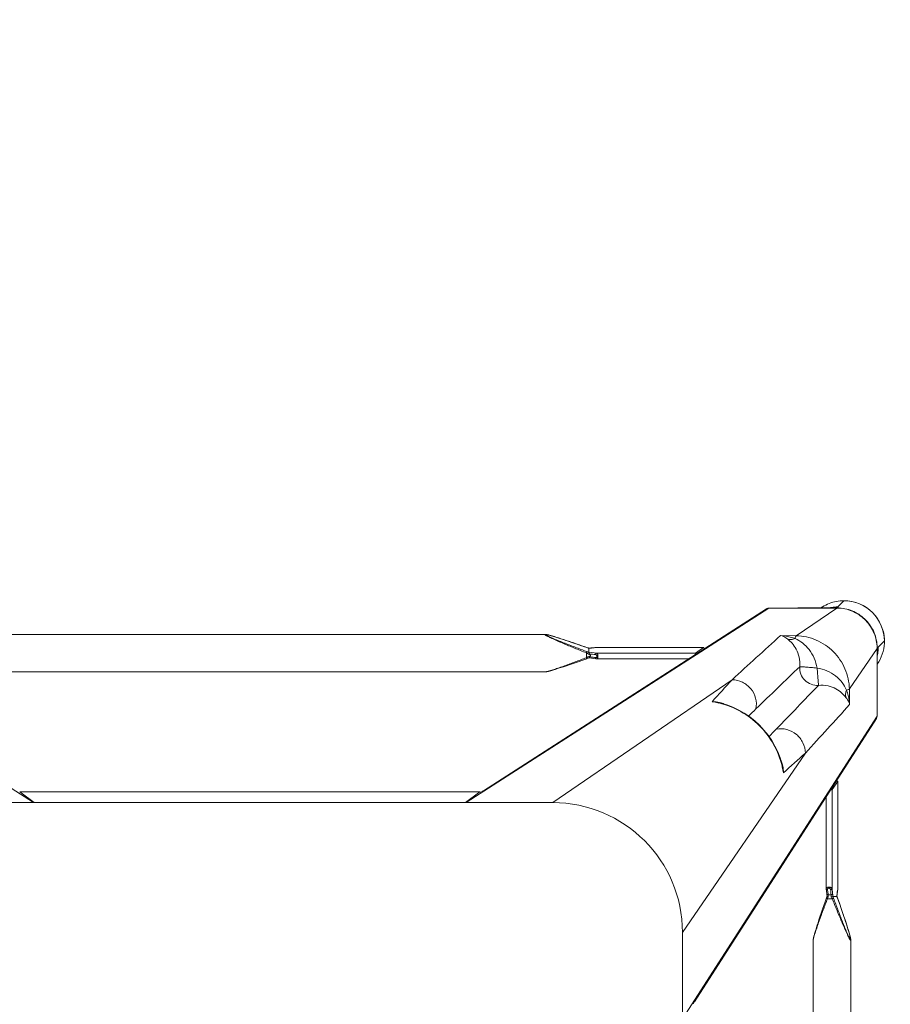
# Model space of a CAD drawing. Header units: millimetres. Extents: x 2950152 to 2989892, y -490837 to -470506.
# Tile 41 of 57: x 2971543 to 2971844, y -479328 to -478986. Entities that reach past the tile are written whole.
import ezdxf

# ---------------------------------------------------------------- set-up
doc = ezdxf.new("R2010")
doc.units = ezdxf.units.MM
doc.header["$LTSCALE"] = 1000
doc.header["$MEASUREMENT"] = 0
doc.layers.get('0').update_dxf_attribs({"linetype": 'CONTINUOUS'})
doc.layers.add('LV_FURNITURE', color=8, linetype='CONTINUOUS')

# ---------------------------------------------------------------- blocks, each defined once
blk = doc.blocks.new('SV2W-A')
at = {"color": 0, "linetype": 'Continuous', "lineweight": 15}
for p, q in [((56.89, 95.42), (57.25, 95.78)), ((59.37, 97.89), (57.24, 95.76)), ((-326.63, 95.39), (-221.63, 27.91)), ((33.37, 95.39), (-71.63, 27.91)), ((32.56, 95.16), (-65.67, 32.03)), ((33.37, 95.39), (56.84, 95.39)), ((42.81, 85.77), (56.84, 95.39)), ((43.43, 95.42), (55.05, 95.42)), ((56.21, 95.45), (56, 95.44)), ((56.62, 95.46), (56.84, 95.46)), ((-44.21, 86.25), (-249.04, 86.25)), ((-44.22, 86.25), (-44.21, 86.25)), ((-42.78, 85.96), (-42.99, 86.02)), ((-42.55, 85.9), (-42.78, 85.96)), ((-42.32, 85.84), (-42.55, 85.9)), ((-42.08, 85.77), (-42.32, 85.84)), ((-41.83, 85.7), (-42.08, 85.77)), ((-41.45, 85.59), (-41.83, 85.7)), ((-41.04, 85.47), (-41.45, 85.59)), ((-40.48, 85.29), (-41.04, 85.47)), ((42.81, 85.77), (37.39, 85.85)), ((-39.9, 85.11), (-40.48, 85.29)), ((-39.13, 84.87), (-39.9, 85.11)), ((-38.34, 84.61), (-39.13, 84.87)), ((-37.34, 84.28), (-38.34, 84.61)), ((-36.28, 83.93), (-37.34, 84.28)), ((-34.98, 83.49), (-36.28, 83.93)), ((-33.6, 83.02), (-34.98, 83.49)), ((-32.34, 82.58), (-33.6, 83.02)), ((-31.9, 82.43), (-32.34, 82.58)), ((-30.54, 81.95), (-31.9, 82.43)), ((-29.74, 81.66), (-30.54, 81.95)), ((73.35, 83.91), (71.22, 81.78)), ((-29.96, 78.17), (-29.96, 79.83)), ((-29.79, 81.68), (-29.79, 81.68)), ((-29.14, 81.46), (-29.14, 81.46)), ((-29.13, 81.45), (-29.13, 80.07)), ((-29.13, 80.07), (-28.93, 80.05)), ((-28.93, 80.05), (-26.41, 79.75)), ((-28.54, 79.06), (-28.54, 78.79)), ((-28.25, 81.53), (-28.4, 81.51)), ((-27.59, 81.6), (-28.25, 81.53)), ((-28.25, 81.53), (-28.19, 81.53)), ((-28.19, 81.53), (-27.99, 81.55)), ((-27.99, 81.55), (-27.6, 81.6)), ((-27.6, 81.6), (-27.2, 81.64)), ((-27.04, 81.67), (-27.59, 81.6)), ((-27.2, 81.64), (-26.46, 81.73)), ((-26.46, 81.74), (-27.04, 81.67)), ((-26.41, 81.74), (-26.46, 81.74)), ((-26.46, 81.74), (10.71, 81.74)), ((-26.46, 81.73), (-26.41, 81.74)), ((-26.35, 81.74), (-26.41, 81.74)), ((-26.41, 79.75), (7.91, 79.75)), ((10.73, 81.74), (-26.35, 81.74)), ((10.71, 81.74), (7.91, 79.75)), ((10.73, 81.74), (10.71, 81.74)), ((61.23, 67.34), (70.85, 81.38)), ((70.85, 81.38), (70.85, 67.91)), ((70.89, 67.97), (70.89, 81.42)), ((71.04, 81.58), (71.25, 81.78)), ((-37.84, 75.05), (-36.82, 75.39)), ((-36.82, 75.39), (-35.55, 75.82)), ((-35.55, 75.82), (-34.2, 76.28)), ((-34.2, 76.28), (-32.76, 76.78)), ((-32.76, 76.78), (-31.23, 77.31)), ((-31.23, 77.31), (-29.79, 77.82)), ((-30.49, 77.97), (-29.96, 78.17)), ((-29.11, 78.08), (-27.35, 77.87)), ((-28.44, 78.39), (-28.85, 78.44)), ((-27.35, 77.87), (-26.46, 77.77)), ((-26.35, 77.76), (5.49, 77.76)), ((-44.21, 73.25), (-249.04, 73.25)), ((-44.22, 73.25), (-44.21, 73.25)), ((-42.78, 73.54), (-42.55, 73.6)), ((-42.55, 73.6), (-42.32, 73.66)), ((-42.32, 73.66), (-42.08, 73.73)), ((-41.58, 73.88), (-41.18, 74)), ((-41.18, 74), (-40.77, 74.12)), ((-40.77, 74.12), (-40.19, 74.3)), ((-40.19, 74.3), (-39.6, 74.49)), ((-39.6, 74.49), (-38.82, 74.74)), ((-38.82, 74.74), (-37.84, 75.05)), ((-41.63, 27.91), (20.57, 70.53)), ((61.32, 61.92), (61.23, 67.34)), ((70.85, 67.91), (70.85, 57.91)), ((16, 62.55), (16, 62.55)), ((16.63, 62.4), (16, 62.55)), ((70.85, 57.91), (3.37, -47.09)), ((7.5, -41.13), (70.62, 57.1)), ((3.37, -17.09), (45.99, 45.1)), ((38.02, 40.54), (37.83, 41.29)), ((38.02, 40.54), (38.02, 40.54)), ((57.2, 35.24), (55.22, 32.45)), ((57.2, 35.24), (57.2, 35.26)), ((57.2, -1.93), (57.2, 35.24)), ((57.21, -1.81), (57.21, 35.26)), ((-226.39, 31.64), (-226.42, 31.65)), ((-66.86, 31.65), (-226.39, 31.65)), ((-226.39, 31.64), (-221.36, 27.91)), ((-66.86, 31.64), (-226.39, 31.64)), ((-66.86, 31.64), (-71.89, 27.91)), ((-66.84, 31.65), (-66.86, 31.64)), ((55.22, 32.45), (55.22, -1.87)), ((-41.63, 27.91), (-251.63, 27.91)), ((53.22, 30.02), (53.22, -1.81)), ((53.23, -1.93), (53.33, -2.75)), ((53.33, -2.75), (53.44, -3.71)), ((53.66, -2.22), (53.77, -3.12)), ((53.77, -3.12), (53.83, -3.67)), ((55.42, -3.65), (55.22, -1.87)), ((57.06, -3.06), (56.99, -3.65)), ((57.01, -3.55), (57.07, -3.03)), ((57.11, -2.66), (57.06, -3.06)), ((57.07, -3.03), (57.2, -1.93)), ((57.18, -2.07), (57.11, -2.66)), ((57.2, -1.87), (57.18, -2.07)), ((57.2, -1.86), (57.21, -1.81)), ((57.2, -1.93), (57.2, -1.86)), ((52.87, -6.43), (52.4, -7.77)), ((53.32, -5.15), (52.87, -6.43)), ((53.51, -4.6), (53.45, -4.77)), ((55.29, -5.42), (53.63, -5.42)), ((53.83, -3.67), (53.87, -4.01)), ((53.87, -4.01), (54.91, -4.01)), ((56.91, -4.59), (55.5, -4.59)), ((56.92, -4.62), (56.93, -4.45)), ((56.92, -4.6), (56.92, -4.6)), ((56.93, -4.45), (56.94, -4.22)), ((56.99, -3.71), (57.01, -3.55)), ((56.99, -3.71), (56.99, -3.65)), ((57.88, -7.33), (57.11, -5.15)), ((57.14, -5.25), (57.14, -5.25)), ((51.96, -9.03), (51.48, -10.42)), ((52.4, -7.77), (51.96, -9.03)), ((58.4, -8.83), (57.88, -7.33)), ((58.88, -10.23), (58.4, -8.83)), ((59.33, -11.54), (58.88, -10.23)), ((50.69, -12.78), (50.36, -13.79)), ((51.04, -11.73), (50.69, -12.78)), ((51.48, -10.42), (51.04, -11.73)), ((59.74, -12.78), (59.33, -11.54)), ((60.07, -13.79), (59.74, -12.78)), ((49.38, -16.9), (49.27, -17.29)), ((49.5, -16.5), (49.38, -16.9)), ((49.68, -15.93), (49.5, -16.5)), ((49.86, -15.35), (49.68, -15.93)), ((50.1, -14.58), (49.86, -15.35)), ((50.36, -13.79), (50.1, -14.58)), ((60.33, -14.58), (60.07, -13.79)), ((60.57, -15.35), (60.33, -14.58)), ((60.75, -15.94), (60.57, -15.35)), ((60.93, -16.5), (60.75, -15.94)), ((61.05, -16.9), (60.93, -16.5)), ((61.16, -17.29), (61.05, -16.9)), ((3.37, -227.09), (3.37, -17.09)), ((48.71, -19.68), (48.71, -19.68)), ((48.71, -224.5), (48.71, -19.68)), ((49, -18.23), (48.95, -18.44)), ((49.06, -18.01), (49, -18.23)), ((49.13, -17.78), (49.06, -18.01)), ((49.2, -17.54), (49.13, -17.78)), ((49.27, -17.29), (49.2, -17.54)), ((61.23, -17.54), (61.16, -17.29)), ((61.3, -17.78), (61.23, -17.54)), ((61.37, -18.01), (61.3, -17.78)), ((61.43, -18.23), (61.37, -18.01)), ((61.71, -224.5), (61.71, -19.68)), ((61.71, -19.68), (61.71, -19.68))]:
    blk.add_line(p, q, dxfattribs=at)
for points in [[(-43.46, 86.14), (-43.55, 86.15), (-43.63, 86.17), (-43.71, 86.19), (-43.79, 86.2), (-43.86, 86.22), (-43.93, 86.23), (-44, 86.24), (-44.06, 86.24), (-44.12, 86.25), (-44.17, 86.25), (-44.22, 86.25)], [(-42.99, 86.02), (-43.09, 86.05), (-43.19, 86.07), (-43.28, 86.09), (-43.37, 86.11), (-43.46, 86.14)], [(-29.35, 81.53), (-29.54, 81.59), (-29.74, 81.66)], [(-29.14, 81.46), (-29.16, 81.47), (-29.35, 81.53)], [(-28.81, 81.48), (-29.04, 81.47), (-29.16, 81.46)], [(-28.4, 81.51), (-28.59, 81.49), (-28.81, 81.48)], [(-29.79, 77.82), (-29.54, 77.91), (-29.29, 78)], [(-29.29, 78), (-29.05, 78.07), (-29.02, 78.08)], [(-26.46, 77.77), (-26.38, 77.76), (-26.35, 77.76)], [(-44.22, 73.25), (-44.17, 73.25), (-44.12, 73.26), (-44.06, 73.26), (-44, 73.27), (-43.93, 73.28), (-43.86, 73.29), (-43.79, 73.3), (-43.71, 73.32), (-43.63, 73.33), (-43.55, 73.35), (-43.46, 73.37), (-43.37, 73.39), (-43.28, 73.41), (-43.19, 73.43), (-43.09, 73.46), (-42.99, 73.48), (-42.78, 73.54)], [(-42.08, 73.73), (-41.96, 73.77), (-41.58, 73.88)], [(37.83, 41.29), (37.19, 43.42), (36.39, 45.5), (35.42, 47.52), (34.3, 49.46), (33.04, 51.32), (31.63, 53.08), (30.09, 54.73), (28.44, 56.26), (26.67, 57.66), (24.8, 58.91), (22.86, 60.02), (20.83, 60.98), (18.75, 61.77), (16.63, 62.4)], [(53.22, -1.81), (53.22, -1.86), (53.23, -1.93)], [(53.45, -4.77), (53.39, -4.96), (53.32, -5.15)], [(53.44, -3.71), (53.45, -3.82), (53.47, -4.01), (53.48, -4.22), (53.5, -4.45), (53.5, -4.62)], [(57.11, -5.15), (57.04, -4.96), (56.98, -4.77), (56.92, -4.6)], [(56.94, -4.22), (56.96, -4.01), (56.98, -3.82), (56.99, -3.71)], [(48.95, -18.44), (48.92, -18.55), (48.9, -18.64), (48.87, -18.74), (48.85, -18.83), (48.83, -18.92), (48.81, -19.01), (48.8, -19.09), (48.78, -19.17), (48.76, -19.25), (48.75, -19.32), (48.74, -19.39), (48.73, -19.46), (48.72, -19.52), (48.72, -19.58), (48.72, -19.64), (48.71, -19.68)], [(61.6, -18.92), (61.58, -18.83), (61.55, -18.74), (61.53, -18.65), (61.51, -18.55), (61.48, -18.44), (61.43, -18.23)], [(61.71, -19.68), (61.71, -19.64), (61.71, -19.58), (61.71, -19.52), (61.7, -19.46), (61.69, -19.39), (61.68, -19.32), (61.66, -19.25), (61.65, -19.17), (61.63, -19.09), (61.62, -19.01), (61.6, -18.92)]]:
    blk.add_lwpolyline(points, dxfattribs=at)
for centre, radius, start, end in [((59.34, 84.06), 13.87, 114.1743, 124.9746), ((59.34, 84.03), 13.9, 92.7783, 114.1428), ((57.18, 81.78), 13.98, 94.583, 102.3998), ((57.18, 81.85), 13.91, 89.7212, 94.5867), ((59.34, 83.99), 13.94, 87.432, 92.7677), ((59.37, 83.91), 14, 359.9994, 90.0006), ((59.33, 83.88), 14.05, 44.9701, 87.4085), ((33.32, 93.98), 1.4, 119.2372, 122.6099), ((55.04, 119.33), 23.91, 270.0085, 270.5994), ((56.79, 81.46), 13.93, 87.9679, 89.7939), ((56.92, 81.41), 14.02, 88.3649, 90.1468), ((56.79, 81.43), 13.96, 86.0899, 87.968), ((56.92, 81.4), 14.02, 86.524, 88.3651), ((59.34, 83.87), 14.05, 2.5915, 45.0299), ((2418.4, -2544.73), 3548.12, 132.14906, 132.5165), ((59.53, 83.87), 13.87, 325.025, 357.2496), ((59.45, 83.88), 13.94, 357.2323, 2.568), ((-21.04, 106.24), 26.08, 250.3973, 251.9235), ((-39.18, 54.69), 27.27, 69.0791, 69.8493), ((-38.63, 56.11), 25.74, 68.146, 69.0892), ((-29.82, 98.36), 16.92, 272.3246, 272.9034), ((-29.11, 89.45), 7.98, 276.256, 276.6642), ((56.93, 81.33), 13.92, 0.3862, 1.002), ((56.94, 81.33), 13.91, 0.2057, 0.3862), ((56.87, 81.46), 14.02, 0.4691, 1.3029), ((56.87, 81.46), 14.01, 359.8531, 0.469), ((57.24, 81.72), 13.98, 347.6002, 355.417), ((57.3, 81.72), 13.92, 355.4148, 359.399), ((57.4, 81.71), 13.83, 359.4023, 0.2846), ((-14.06, 45.21), 36.6, 115.327, 115.7487), ((6322.34, -6454.76), 9058.45, 133.875091, 134.008381), ((-1151.05, 1125.6), 1576.66, 317.62265, 317.99608), ((-6532.92, 6398.55), 9132.92, 315.992162, 316.124366), ((9.39, 34.68), 28.56, 77.3353, 81.3875), ((12.34, 46.66), 16.31, 77.0122, 85.3188), ((9.33, 34.41), 28.83, 76.6036, 77.3408), ((14.05, 53.23), 9.64, 64.8369, 73.365), ((-2646.11, 2513.18), 3652.24, 317.4859, 317.84284), ((862.45, -802.42), 1199.74, 134.01228, 134.18381), ((69.44, 57.86), 1.4, 327.3901, 330.7628), ((-826.77, 886.81), 1199.48, 315.81604, 315.98775), ((1195.13, -1230.28), 1716.72, 132.01918, 132.36216), ((28.7, 38.59), 9.64, 16.6319, 25.2458), ((9.88, 33.87), 28.83, 12.8187, 13.4009), ((10.15, 33.93), 28.55, 8.6076, 12.8248), ((22.11, 36.87), 16.32, 4.6716, 12.9875), ((-41.63, -17.09), 45, 0, 90), ((17.97, 11.77), 39.59, 334.2603, 334.433), ((29.7, 6.2), 26.6, 334.3575, 335.5098), ((36.74, -14.65), 20.72, 26.4506, 28.295), ((30.42, -14.54), 26.98, 20.1485, 21.6429), ((80.2, 3), 24.49, 198.051, 198.5687), ((73.79, -5.28), 16.88, 177.0641, 177.6759), ((81.82, 3.54), 26.2, 198.5694, 199.6049)]:
    blk.add_arc(centre, radius, start, end, dxfattribs=at)
for centre, major_axis, ratio, start_param, end_param in [((43.58, 85.46), (0, 10), 0.182662, 0.082453, 0.116856), ((7.91, 78.76), (0.02, 1), 0.16329, 0.120074, 1.080381), ((10.71, 80.74), (0.02, 1), 0.16329, -1.075562, -0.001825), ((56.21, 35.24), (1, 0.02), 0.16329, 0.001825, 1.075562), ((-66.86, 30.15), (0.03, 1.5), 0.156004, -0.883591, 0.000534), ((54.22, 32.45), (1, 0.02), 0.16329, -1.080381, -0.120074), ((-224.51, 29.25), (1.01, 0), 0.981142, 1.570796, 2.115897), ((-68.75, 29.25), (1.01, 0), 0.981142, 1.025708, 1.570796)]:
    blk.add_ellipse(centre, major_axis=major_axis, ratio=ratio, start_param=start_param, end_param=end_param, dxfattribs=at)
for points, start_tangent, end_tangent in [([(33.37, 95.39), (32.63, 95.2)], (-0.999776, 0.021147), (-0.872635, -0.488372)), ([(56, 95.44), (55.83, 95.44), (55.29, 95.43)], (-0.999498, -0.031694), (-0.999947, -0.010313)), ([(56.65, 95.46), (56.55, 95.46), (56.21, 95.45)], (-0.999996, -0.002901), (-0.999481, -0.032219)), ([(56.84, 95.39), (56.89, 95.42)], (0.710876, 0.703317), (0.853614, 0.520906)), ([(57.74, 95.36), (62.76, 94.05), (66.97, 91.01), (69.8, 86.65), (70.85, 81.57)], (0.997672, -0.068188), (0.017487, -0.999847)), ([(57.77, 95.4), (62.78, 94.14), (66.99, 91.15), (69.82, 86.83), (70.88, 81.78)], (0.99816, -0.060632), (0.022737, -0.999741)), ([(-44.33, 86.21), (-44.32, 86.23), (-44.28, 86.25), (-44.22, 86.25)], (-0.010617, 0.999944), (0.999988, 0.004823)), ([(-29.96, 79.83), (-32.02, 80.65), (-34.07, 81.49), (-36.1, 82.33), (-37.11, 82.75), (-38.11, 83.18), (-39.09, 83.6), (-40.06, 84.03), (-41.01, 84.45), (-41.92, 84.87), (-42.35, 85.07), (-42.77, 85.28), (-43.16, 85.47), (-43.53, 85.66), (-43.84, 85.84), (-44.1, 85.99), (-44.2, 86.06), (-44.27, 86.12), (-44.31, 86.17), (-44.33, 86.21)], (-0.929258, 0.36943), (0.007184, 0.999974)), ([(-44.16, 86.18), (-44.1, 86.21), (-44.04, 86.22), (-43.96, 86.21)], (-0.008398, 0.999965), (0.995831, -0.091221)), ([(-29.79, 80.29), (-31.82, 81.04), (-33.85, 81.8), (-35.86, 82.57), (-36.85, 82.96), (-37.84, 83.35), (-38.82, 83.73), (-39.79, 84.12), (-40.73, 84.51), (-41.65, 84.9), (-42.09, 85.09), (-42.51, 85.28), (-42.92, 85.46), (-43.3, 85.64), (-43.63, 85.81), (-43.9, 85.96), (-44.01, 86.03), (-44.09, 86.09), (-44.14, 86.14), (-44.16, 86.18)], (-0.938783, 0.344508), (0.005917, 0.999982)), ([(-43.96, 86.21), (-43.87, 86.2), (-43.55, 86.15)], (0.995831, -0.091221), (0.978676, -0.205408)), ([(-43.55, 86.15), (-42.89, 85.99), (-42.15, 85.79), (-40.52, 85.3), (-38.8, 84.76), (-37.04, 84.18), (-35.24, 83.58), (-33.43, 82.96), (-29.79, 81.68)], (0.978676, -0.205408), (0.942082, -0.335383)), ([(39.88, 84.56), (39.26, 85), (37.39, 85.85)], (-0.785832, 0.61844), (-0.965483, 0.260466)), ([(42.41, 84.81), (41.17, 85.19), (37.39, 85.85)], (-0.947516, 0.319709), (-0.996233, 0.086715)), ([(42.41, 84.81), (42.61, 85.44), (42.71, 85.64), (42.81, 85.77)], (0.236709, 0.97158), (0.743483, 0.668755)), ([(61.23, 67.34), (59.72, 74.31), (55.69, 80.23), (49.77, 84.26), (42.81, 85.77)], (-0.01725, 0.999851), (-0.999852, 0.017219)), ([(42.41, 84.81), (41.11, 84.48), (39.88, 84.56)], (-0.927588, -0.373604), (-0.971005, 0.239059)), ([(44.03, 75.04), (43.82, 78.38), (42.79, 81.14), (41.35, 83.19), (39.88, 84.56)], (0.098992, 0.995088), (-0.78457, 0.62004)), ([(50.04, 74.57), (49.06, 78), (47.3, 80.98), (44.98, 83.28), (42.41, 84.81)], (-0.14814, 0.988966), (-0.911624, 0.411025)), ([(-29.96, 79.83), (-29.84, 80.14), (-29.79, 80.29)], (0.344552, 0.938767), (0.378696, 0.925521)), ([(-28.54, 79.06), (-29.2, 79.43), (-29.96, 79.83)], (-0.857811, 0.513965), (-0.89551, 0.445042)), ([(-29.71, 78.29), (-29.09, 78.57), (-28.54, 78.79)], (0.903956, 0.427625), (0.939721, 0.341942)), ([(-29.14, 81.46), (-29.13, 81.46), (-29.13, 81.45)], (0.942053, -0.335465), (0.000699, -1)), ([(-29.05, 80.01), (-29.1, 80.04), (-29.12, 80.06), (-29.13, 80.07)], (-0.839827, 0.542855), (0.000004, 1)), ([(-28.85, 79.49), (-28.97, 79.81), (-29.05, 80.01)], (-0.584199, 0.81161), (-0.839827, 0.542855)), ([(-28.97, 81.47), (-28.77, 81.48), (-28.25, 81.52)], (0.998714, 0.050704), (0.994039, 0.10903)), ([(-28.85, 79.49), (-26.76, 79.24)], (0.992731, -0.120357), (0.992967, -0.118392)), ([(-28.85, 79.49), (-28.54, 79.06)], (0.5842, -0.81161), (0.594033, -0.804441)), ([(-28.54, 78.79), (-28.77, 78.53), (-28.85, 78.44)], (-0.667444, -0.74466), (-0.662044, -0.749465)), ([(-26.41, 79.75), (-26.54, 79.7), (-26.65, 79.59), (-26.73, 79.42), (-26.76, 79.24)], (-0.993295, -0.115609), (-0.029499, -0.999565)), ([(-26.76, 79.24), (-26.59, 79.19), (-26.44, 79.07), (-26.32, 78.89), (-26.27, 78.66), (-26.32, 78.44), (-26.44, 78.29), (-26.59, 78.21), (-26.76, 78.2)], (0.992967, -0.118395), (-0.99353, 0.113571)), ([(-26.41, 81.74), (-26.35, 81.74)], (0.973777, 0.227505), (1, 0.000171)), ([(-26.41, 79.75), (-26.23, 79.65), (-26.08, 79.43), (-25.97, 79.1), (-25.92, 78.71), (-25.95, 78.33), (-26.04, 78.02), (-26.1, 77.91), (-26.18, 77.83), (-26.26, 77.78), (-26.35, 77.76)], (0.973769, -0.227537), (-0.999998, -0.001913)), ([(70.89, 81.42), (70.85, 81.38)], (-0.545324, -0.838225), (-0.677451, -0.735568)), ([(70.89, 80.63), (70.95, 81.22), (70.99, 81.42), (71.02, 81.54)], (0.105593, 0.994409), (0.366739, 0.930324)), ([(71.02, 81.54), (71.04, 81.58)], (0.366739, 0.930324), (0.707107, 0.707107)), ([(-44.21, 73.25), (-44.03, 73.27), (-43.78, 73.32), (-43.47, 73.39), (-43.13, 73.48), (-42.38, 73.7), (-41.57, 73.96), (-40.71, 74.24), (-39.83, 74.54), (-38.02, 75.17), (-36.17, 75.84), (-34.29, 76.53), (-32.39, 77.24), (-30.49, 77.97)], (0.999999, -0.001275), (0.933497, 0.358586)), ([(-29.96, 78.17), (-29.9, 78.03), (-29.85, 77.92), (-29.83, 77.87), (-29.81, 77.84), (-29.8, 77.83), (-29.79, 77.82)], (0.353863, -0.935297), (0.9503, 0.311336)), ([(-29.02, 78.08), (-28.99, 78.11), (-28.98, 78.14), (-28.97, 78.18), (-28.94, 78.27), (-28.89, 78.38)], (0.95039, 0.311061), (0.522581, 0.85259)), ([(-28.89, 78.38), (-28.85, 78.44)], (0.522581, 0.85259), (0.662043, 0.749465)), ([(-26.76, 78.2), (-28.44, 78.39)], (-0.993521, 0.113646), (-0.993656, 0.112462)), ([(-26.73, 78.04), (-26.76, 78.2)], (-0.282291, 0.959329), (-0.029703, 0.999559)), ([(-26.63, 77.85), (-26.66, 77.89), (-26.73, 78.04)], (-0.700914, 0.713246), (-0.282291, 0.959329)), ([(-26.46, 77.77), (-26.51, 77.78), (-26.63, 77.85)], (-0.992883, 0.119095), (-0.700914, 0.713246)), ([(50.51, 68.57), (47.96, 68.93), (45.79, 70.33), (44.39, 72.5), (44.03, 75.04)], (-0.997201, -0.074771), (0.074771, 0.997201)), ([(50.04, 74.57), (47.89, 74.76), (46.91, 74.84), (46.02, 74.91), (45.27, 74.98), (44.68, 75.01), (44.26, 75.02), (44.12, 75.03), (44.03, 75.04)], (-0.991435, 0.130599), (-0.917848, 0.396932)), ([(60.27, 66.95), (58.75, 69.51), (56.44, 71.84), (53.47, 73.6), (50.04, 74.57)], (-0.411135, 0.911574), (-0.988934, 0.148359)), ([(50.04, 74.57), (50.22, 72.43), (50.3, 71.44), (50.38, 70.56), (50.44, 69.81), (50.48, 69.21), (50.48, 68.79), (50.49, 68.65), (50.51, 68.57)], (0.130574, -0.991439), (0.397057, -0.917794)), ([(20.57, 70.53), (24.15, 69.68), (27.05, 67.39), (28.73, 64.09), (28.86, 60.42)], (0.99989, -0.014824), (-0.183096, -0.983095)), ([(60.03, 64.41), (58.65, 65.89), (56.6, 67.33), (53.84, 68.36), (50.51, 68.57)], (-0.62019, 0.784452), (-0.995092, -0.098955)), ([(60.27, 66.95), (59.94, 65.64), (60.02, 64.41)], (-0.373525, -0.92762), (0.238599, -0.971118)), ([(61.23, 67.34), (61.1, 67.24), (60.9, 67.14), (60.27, 66.95)], (-0.668755, -0.743483), (-0.971581, -0.236707)), ([(61.32, 61.92), (61.17, 63.19), (60.27, 66.95)], (-0.0867, 0.996234), (-0.319704, 0.947517)), ([(70.89, 67.97), (70.85, 67.91)], (-0.412197, -0.911095), (-0.541795, -0.840511)), ([(13.66, 62.92), (14.47, 62.89), (16.81, 62.47)], (0.999986, 0.005311), (0.957888, -0.287143)), ([(16.01, 62.46), (23.56, 59.5), (30.04, 54.59), (34.96, 48.11), (37.92, 40.55)], (0.972791, -0.231685), (0.231761, -0.972773)), ([(61.32, 61.92), (61.11, 62.55), (60.03, 64.41)], (-0.260301, 0.965527), (-0.618447, 0.785826)), ([(70.85, 57.91), (70.67, 57.17)], (0.021147, -0.999776), (-0.488372, -0.872635)), ([(45.99, 45.1), (45.14, 48.69), (42.85, 51.59), (39.56, 53.26), (35.88, 53.39)], (-0.014825, 0.99989), (-0.983095, -0.183098)), ([(37.94, 41.35), (38.13, 40.59), (38.38, 38.2)], (0.287117, -0.957895), (-0.005292, -0.999986)), ([(-65.91, 31.88), (-66.45, 31.24)], (-0.842386, -0.538874), (-0.400807, -0.916163)), ([(-65.1, 32.11), (-65.91, 31.88)], (-0.999776, 0.021147), (-0.842386, -0.538874)), ([(55.22, -1.87), (55.11, -1.7), (54.89, -1.54), (54.56, -1.43), (54.17, -1.38), (53.79, -1.41), (53.48, -1.5), (53.37, -1.57), (53.29, -1.64), (53.24, -1.72), (53.22, -1.81)], (-0.227467, 0.973786), (-0.002962, -0.999996)), ([(53.66, -2.22), (53.5, -2.2), (53.37, -2.13), (53.27, -2.04), (53.23, -1.93)], (-0.999559, 0.029703), (-0.119096, 0.992883)), ([(54.7, -2.22), (54.65, -2.06), (54.54, -1.9), (54.36, -1.78), (54.12, -1.74), (53.9, -1.78), (53.75, -1.9), (53.68, -2.06), (53.66, -2.22)], (-0.118387, 0.992968), (0.113643, -0.993522)), ([(54.7, -2.22), (54.89, -2.19), (55.05, -2.11), (55.17, -2), (55.22, -1.87)], (0.999565, 0.029499), (0.115609, 0.993295)), ([(54.91, -4.01), (54.7, -2.22)], (-0.119949, 0.99278), (-0.118392, 0.992967)), ([(57.21, -1.81), (57.2, -1.87)], (-0.00041, -1), (-0.227044, -0.973885)), ([(53.63, -5.42), (52.88, -7.39), (52.14, -9.36), (51.42, -11.3), (50.72, -13.23), (50.06, -15.11), (49.75, -16.02), (49.46, -16.91), (49.19, -17.76), (48.96, -18.55), (48.86, -18.9), (48.78, -19.22), (48.73, -19.48), (48.71, -19.68)], (-0.359834, -0.933016), (0.001112, -0.999999)), ([(53.63, -5.42), (53.49, -5.36), (53.38, -5.31), (53.34, -5.29), (53.31, -5.27), (53.29, -5.26), (53.29, -5.25)], (-0.935298, 0.353861), (0.311242, 0.950331)), ([(53.87, -4.01), (53.71, -3.98), (53.57, -3.92), (53.48, -3.82), (53.44, -3.71)], (-0.999291, 0.037637), (-0.121036, 0.992648)), ([(53.91, -4.83), (53.62, -4.74), (53.54, -4.68), (53.5, -4.62)], (-0.983418, 0.181353), (-0.047174, 0.998887)), ([(53.87, -4.01), (53.88, -4.19), (53.91, -4.83)], (0.093423, -0.995627), (0.027573, -0.99962)), ([(54.91, -4.01), (55.1, -3.97), (55.26, -3.9), (55.37, -3.78), (55.42, -3.65)], (0.999304, 0.037304), (0.11549, 0.993309)), ([(54.98, -4.83), (54.97, -4.6), (54.91, -4.01)], (-0.045036, 0.998985), (-0.139178, 0.990267)), ([(54.98, -4.83), (55.16, -4.78), (55.32, -4.73), (55.44, -4.66), (55.49, -4.6)], (0.983623, 0.180239), (0.33539, 0.942079)), ([(55.29, -5.42), (55.6, -5.3), (55.75, -5.25)], (0.938767, 0.344553), (0.925511, 0.378721)), ([(61.67, -19.79), (61.63, -19.77), (61.58, -19.73), (61.52, -19.66), (61.45, -19.56), (61.3, -19.31), (61.12, -18.99), (60.93, -18.63), (60.74, -18.23), (60.54, -17.81), (60.33, -17.38), (59.91, -16.47), (59.49, -15.52), (59.07, -14.56), (58.64, -13.57), (58.22, -12.57), (57.79, -11.57), (56.95, -9.53), (56.12, -7.48), (55.29, -5.42)], (-0.999986, -0.00525), (-0.369432, 0.929258)), ([(55.49, -4.6), (55.48, -4.34), (55.42, -3.65)], (-0.040503, 0.999179), (-0.116382, 0.993204)), ([(55.49, -4.6), (55.5, -4.6), (55.5, -4.59)], (0.335488, 0.942045), (1, 0.00066)), ([(61.64, -19.62), (61.6, -19.6), (61.55, -19.55), (61.49, -19.47), (61.43, -19.37), (61.27, -19.09), (61.11, -18.76), (60.93, -18.38), (60.74, -17.98), (60.55, -17.55), (60.36, -17.11), (59.98, -16.2), (59.59, -15.25), (59.2, -14.29), (58.81, -13.31), (58.42, -12.32), (58.03, -11.32), (57.26, -9.31), (56.5, -7.28), (55.75, -5.25)], (-0.999989, -0.004587), (-0.344509, 0.938783)), ([(56.91, -4.59), (56.92, -4.6), (56.92, -4.6)], (0.999997, -0.002385), (0.335043, -0.942203)), ([(56.96, -3.93), (56.95, -4.05), (56.93, -4.42)], (-0.086204, -0.996277), (-0.051277, -0.998684)), ([(56.99, -3.65), (56.98, -3.72), (56.96, -3.93)], (-0.116111, -0.993236), (-0.086204, -0.996277)), ([(57.14, -5.25), (58.42, -8.9), (59.04, -10.71), (59.64, -12.5), (60.22, -14.27), (60.77, -15.99), (61.25, -17.62), (61.45, -18.37), (61.61, -19.02)], (0.335384, -0.942082), (0.204521, -0.978862)), ([(61.61, -19.02), (61.65, -19.23), (61.67, -19.4), (61.68, -19.53), (61.66, -19.61)], (0.204521, -0.978862), (-0.588159, -0.808745)), ([(61.66, -19.61), (61.64, -19.62)], (-0.588159, -0.808745), (-0.999962, 0.008751)), ([(61.71, -19.68), (61.71, -19.73), (61.7, -19.77), (61.67, -19.79)], (-0.004076, -0.999992), (-0.999938, 0.011158)), ([(7.57, -40.56), (7.34, -41.37)], (0.021147, -0.999776), (-0.538874, -0.842386)), ([(7.34, -41.37), (6.71, -41.91)], (-0.538874, -0.842386), (-0.916171, -0.400787))]:
    blk.add_spline(points, degree=3, dxfattribs=dict(at, start_tangent=start_tangent, end_tangent=end_tangent))

msp = doc.modelspace()

# ---------------------------------------------------------------- linework, layer by layer
at = {"lineweight": -2}
msp.add_circle((2970013.77, -481719.25), 9117.57, dxfattribs=at)

# ---------------------------------------------------------------- block references
at = {"layer": 'LV_FURNITURE'}
msp.add_blockref('SV2W-A', (2971769.02, -479285.74, 0), dxfattribs=at)

doc.saveas('drawing.dxf')
